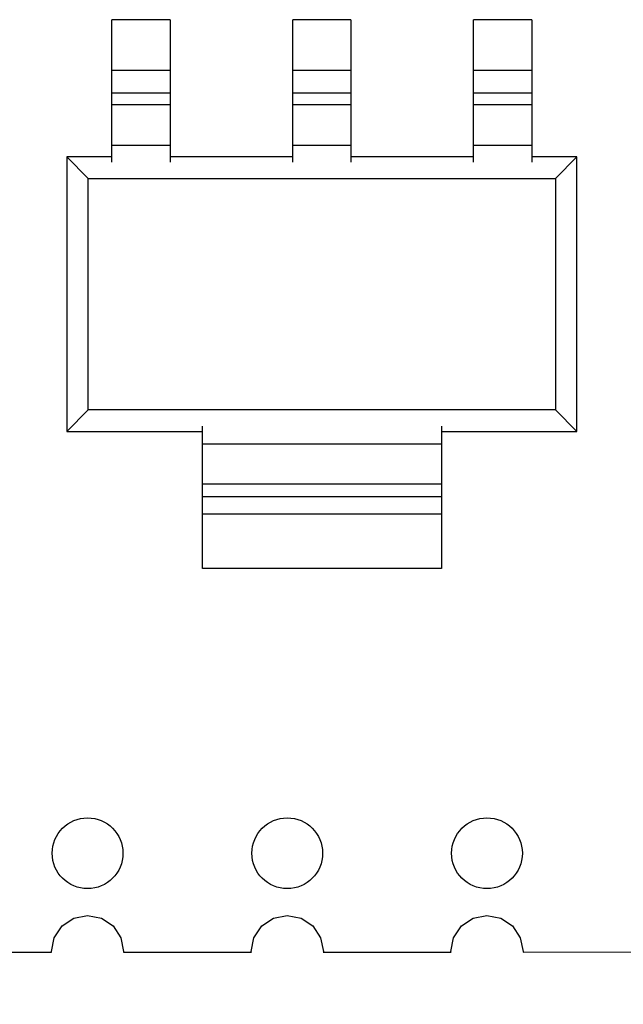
# Model space of a CAD drawing. Header units: millimetres. Extents: x 446.4 to 531.6, y 209.3 to 278.3.
# Tile 17 of 47: x 482.5 to 490.2, y 240.6 to 253.2. Entities that reach past the tile are written whole.
import ezdxf

# ---------------------------------------------------------------- set-up
doc = ezdxf.new("R2010")
doc.units = ezdxf.units.MM
doc.header["$LTSCALE"] = 30.734
doc.header["$PDMODE"] = 3
doc.header["$PDSIZE"] = 0.3125
doc.layers.get('0').update_dxf_attribs({"linetype": 'CONTINUOUS'})
doc.layers.get('Defpoints').update_dxf_attribs({"linetype": 'CONTINUOUS'})
doc.layers.add('dim', color=6, linetype='CONTINUOUS', lineweight=9)
doc.styles.add('Verdana', font='verdana.ttf', dxfattribs={"height": 2.5})
doc.dimstyles.new('aaaaaaaa 3.0', dxfattribs={"dimtxt": 2.5, "dimasz": 1.5, "dimexe": 1.25, "dimexo": 0.625, "dimtad": 1, "dimdec": 1, "dimzin": 9, "dimdsep": 46, "dimtxsty": 'Verdana', "dimcen": 0, "dimazin": 0, "dimtfac": 1, "dimtofl": 0, "dimtmove": 0, "dimatfit": 3, "dimfxl": 1, "dimlwd": 25, "dimlwe": 25, "dimarcsym": 0})

# ---------------------------------------------------------------- blocks, each defined once
blk = doc.blocks.new('*D41')
at = {"layer": 'Defpoints', "color": 0}
for p in [(475.734, 242.57), (513.834, 242.57), (513.834, 233.067)]:
    blk.add_point(p, dxfattribs=at)
at = {"layer": 'dim', "color": 0, "lineweight": 25}
for p, q in [((475.734, 241.945), (475.734, 231.817)), ((513.834, 241.945), (513.834, 231.817)), ((477.234, 233.067), (512.334, 233.067))]:
    blk.add_line(p, q, dxfattribs=at)
at = {"layer": 'dim', "color": 0}
for points in [[(477.234, 233.317), (477.234, 232.817), (475.734, 233.067)], [(512.334, 232.817), (512.334, 233.317), (513.834, 233.067)]]:
    blk.add_solid(points, dxfattribs=at)
at = {"layer": 'dim', "color": 0, "insert": (494.784, 234.999), "char_height": 2.5, "attachment_point": 5, "style": 'Verdana'}
blk.add_mtext('38.1', dxfattribs=at)

msp = doc.modelspace()

# ---------------------------------------------------------------- linework, layer by layer
at = {"linetype": 'Continuous'}
for p, q in [((483.664, 251.36), (483.664, 253.17)), ((484.404, 253.17), (483.664, 253.17)), ((484.404, 253.17), (484.404, 251.36)), ((485.964, 251.36), (485.964, 253.17)), ((486.704, 253.17), (485.964, 253.17)), ((486.704, 253.17), (486.704, 251.36)), ((488.264, 251.36), (488.264, 253.17)), ((489.004, 253.17), (488.264, 253.17)), ((489.004, 253.17), (489.004, 251.36)), ((483.664, 252.53), (484.404, 252.53)), ((485.964, 252.53), (486.704, 252.53)), ((488.264, 252.53), (489.004, 252.53)), ((484.404, 252.236), (483.664, 252.236)), ((486.704, 252.236), (485.964, 252.236)), ((489.004, 252.236), (488.264, 252.236)), ((484.404, 252.087), (483.664, 252.087)), ((486.704, 252.087), (485.964, 252.087)), ((489.004, 252.087), (488.264, 252.087)), ((483.664, 251.575), (484.404, 251.575)), ((485.964, 251.575), (486.704, 251.575)), ((488.264, 251.575), (489.004, 251.575)), ((483.092, 251.427), (483.092, 247.934)), ((483.361, 251.15), (483.092, 251.427)), ((483.664, 251.427), (483.092, 251.427)), ((485.964, 251.427), (484.404, 251.427)), ((488.264, 251.427), (486.704, 251.427)), ((489.577, 251.427), (489.004, 251.427)), ((489.307, 251.15), (489.577, 251.427)), ((489.577, 247.934), (489.577, 251.427)), ((483.361, 248.21), (483.361, 251.15)), ((483.361, 251.15), (489.307, 251.15)), ((489.307, 251.15), (489.307, 248.21)), ((483.361, 248.21), (483.092, 247.934)), ((489.307, 248.21), (483.361, 248.21)), ((489.577, 247.934), (489.307, 248.21)), ((483.092, 247.934), (484.814, 247.934)), ((484.814, 246.19), (484.814, 248)), ((487.854, 248), (487.854, 246.19)), ((487.854, 247.934), (489.577, 247.934)), ((487.854, 247.774), (484.814, 247.774)), ((484.814, 247.268), (487.854, 247.268)), ((484.814, 247.108), (487.854, 247.108)), ((487.854, 246.884), (484.814, 246.884)), ((487.854, 246.19), (484.814, 246.19)), ((483.03, 241.645), (483.179, 241.744)), ((483.179, 241.744), (483.354, 241.779)), ((483.354, 241.779), (483.53, 241.744)), ((483.53, 241.744), (483.679, 241.645)), ((485.57, 241.645), (485.719, 241.744)), ((485.719, 241.744), (485.894, 241.779)), ((485.894, 241.779), (486.07, 241.744)), ((486.07, 241.744), (486.219, 241.645)), ((488.11, 241.645), (488.259, 241.744)), ((488.259, 241.744), (488.434, 241.779)), ((488.434, 241.779), (488.61, 241.744)), ((488.61, 241.744), (488.759, 241.645)), ((482.93, 241.496), (483.03, 241.645)), ((483.679, 241.645), (483.778, 241.496)), ((485.47, 241.496), (485.57, 241.645)), ((486.219, 241.645), (486.318, 241.496)), ((488.01, 241.496), (488.11, 241.645)), ((488.759, 241.645), (488.858, 241.496)), ((482.895, 241.32), (482.93, 241.496)), ((483.778, 241.496), (483.813, 241.32)), ((485.435, 241.32), (485.47, 241.496)), ((486.318, 241.496), (486.353, 241.32)), ((487.975, 241.32), (488.01, 241.496)), ((488.858, 241.496), (488.893, 241.32)), ((481.272, 241.313), (482.897, 241.313)), ((482.897, 241.313), (482.895, 241.32)), ((483.813, 241.32), (483.812, 241.313)), ((483.812, 241.313), (485.437, 241.314)), ((485.437, 241.314), (485.435, 241.32)), ((486.353, 241.32), (486.352, 241.314)), ((486.352, 241.314), (487.977, 241.314)), ((487.977, 241.314), (487.975, 241.32)), ((488.893, 241.32), (488.892, 241.314)), ((488.892, 241.314), (490.514, 241.315))]:
    msp.add_line(p, q, dxfattribs=at)
for centre in [(483.354, 242.57), (485.894, 242.57), (488.434, 242.57)]:
    msp.add_circle(centre, 0.45, dxfattribs=at)

# ---------------------------------------------------------------- dimensions: what is measured, and where the dimension line sits
at = {"layer": 'dim'}
dim = msp.add_linear_dim(base=(513.834, 233.067), p1=(475.734, 242.57), p2=(513.834, 242.57), dimstyle='aaaaaaaa 3.0', dxfattribs=at)
dim.commit()
dim.dimension.update_dxf_attribs({"geometry": '*D41', "text_midpoint": (494.784, 234.999)})

doc.saveas('drawing.dxf')
